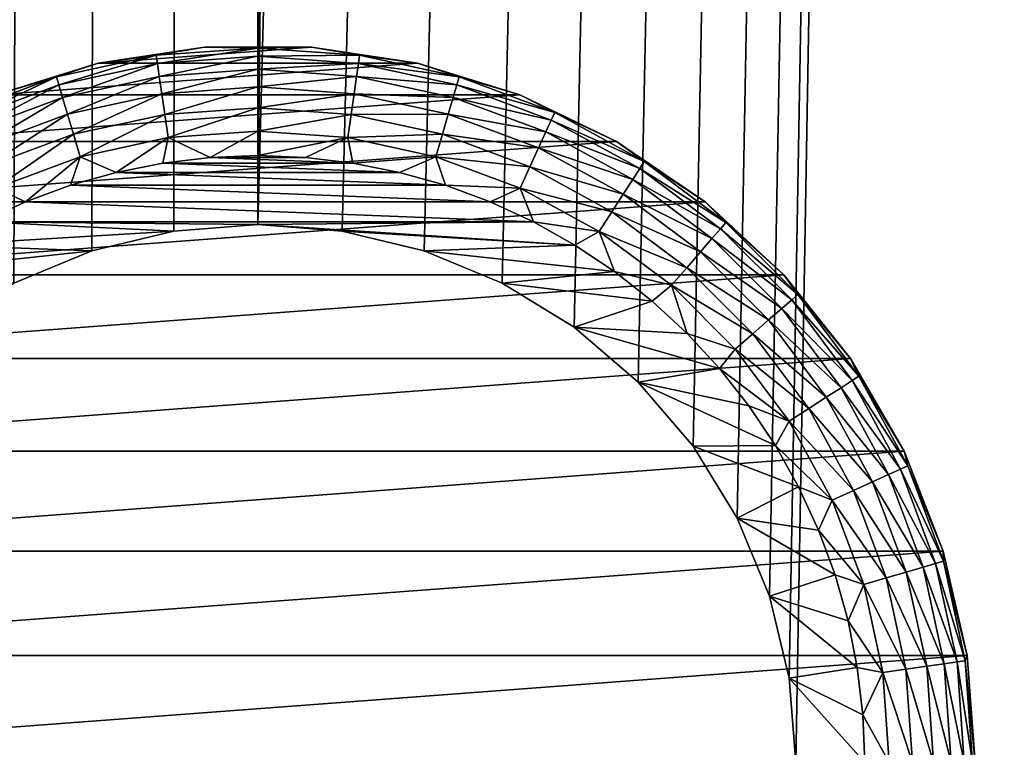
# Model space of a CAD drawing. Extents: x 0 to 500, y -78 to 1266.
# Tile 67 of 197: x 41 to 59, y 110 to 124. Entities that reach past the tile are written whole.
import ezdxf

# ---------------------------------------------------------------- set-up
doc = ezdxf.new("R2010")
doc.units = 0
doc.header["$LTSCALE"] = 65.185185
for name, color, linetype in [('39', 7, 'CONTINUOUS'), ('4', 7, 'CONTINUOUS'), ('43', 7, 'CONTINUOUS'), ('44', 7, 'CONTINUOUS'), ('47', 7, 'CONTINUOUS'), ('53', 7, 'CONTINUOUS'), ('6', 7, 'CONTINUOUS')]:
    doc.layers.add(name, color=color, linetype=linetype)

msp = doc.modelspace()

# ---------------------------------------------------------------- linework, layer by layer
at = {"layer": '39', "color": 7, "linetype": 'CONTINUOUS'}
for points in [[(45, 119.95, 15), (43.475, 119.83, 15), (45, 119.95, 26), (45, 119.95, 15)], [(45, 119.95, 26), (43.475, 119.83, 15), (43.475, 119.83, 26), (45, 119.95, 26)], [(46.525, 119.83, 15), (45, 119.95, 15), (46.525, 119.83, 26), (46.525, 119.83, 15)], [(46.525, 119.83, 26), (45, 119.95, 15), (45, 119.95, 26), (46.525, 119.83, 26)], [(43.475, 119.83, 15), (41.987, 119.473, 15), (43.475, 119.83, 26), (43.475, 119.83, 15)], [(43.475, 119.83, 26), (41.987, 119.473, 15), (41.987, 119.473, 26), (43.475, 119.83, 26)], [(48.013, 119.473, 15), (46.525, 119.83, 15), (48.013, 119.473, 26), (48.013, 119.473, 15)], [(48.013, 119.473, 26), (46.525, 119.83, 15), (46.525, 119.83, 26), (48.013, 119.473, 26)], [(41.987, 119.473, 15), (40.574, 118.887, 15), (41.987, 119.473, 26), (41.987, 119.473, 15)], [(41.987, 119.473, 26), (40.574, 118.887, 15), (40.574, 118.887, 26), (41.987, 119.473, 26)], [(49.426, 118.887, 15), (48.013, 119.473, 15), (49.426, 118.887, 26), (49.426, 118.887, 15)], [(49.426, 118.887, 26), (48.013, 119.473, 15), (48.013, 119.473, 26), (49.426, 118.887, 26)], [(50.731, 118.088, 15), (49.426, 118.887, 15), (50.731, 118.088, 26), (50.731, 118.088, 15)], [(50.731, 118.088, 26), (49.426, 118.887, 15), (49.426, 118.887, 26), (50.731, 118.088, 26)], [(51.894, 117.094, 15), (50.731, 118.088, 15), (51.894, 117.094, 26), (51.894, 117.094, 15)], [(51.894, 117.094, 26), (50.731, 118.088, 15), (50.731, 118.088, 26), (51.894, 117.094, 26)], [(52.888, 115.931, 15), (51.894, 117.094, 15), (52.888, 115.931, 26), (52.888, 115.931, 15)], [(52.888, 115.931, 26), (51.894, 117.094, 15), (51.894, 117.094, 26), (52.888, 115.931, 26)], [(53.687, 114.626, 15), (52.888, 115.931, 15), (53.687, 114.626, 26), (53.687, 114.626, 15)], [(53.687, 114.626, 26), (52.888, 115.931, 15), (52.888, 115.931, 26), (53.687, 114.626, 26)], [(54.273, 113.213, 15), (53.687, 114.626, 15), (54.273, 113.213, 26), (54.273, 113.213, 15)], [(54.273, 113.213, 26), (53.687, 114.626, 15), (53.687, 114.626, 26), (54.273, 113.213, 26)], [(54.63, 111.725, 15), (54.273, 113.213, 15), (54.63, 111.725, 26), (54.63, 111.725, 15)], [(54.63, 111.725, 26), (54.273, 113.213, 15), (54.273, 113.213, 26), (54.63, 111.725, 26)], [(54.75, 110.2, 15), (54.63, 111.725, 15), (54.75, 110.2, 26), (54.75, 110.2, 15)], [(54.75, 110.2, 26), (54.63, 111.725, 15), (54.63, 111.725, 26), (54.75, 110.2, 26)]]:
    msp.add_3dface(points, dxfattribs=at)
at = {"layer": '4', "color": 7, "linetype": 'CONTINUOUS'}
for points in [[(75, 1258.4, -15), (75, 2, -15), (15, 1258.4, -15), (75, 1258.4, -15)], [(15, 1258.4, -15), (75, 2, -15), (15, 2, -15), (15, 1258.4, -15)]]:
    msp.add_3dface(points, dxfattribs=at)
at = {"layer": '43', "color": 7, "linetype": 'CONTINUOUS'}
for points in [[(45, 121.2, 26), (45.863, 121.166, 26), (44.137, 121.166, 26), (45, 121.2, 26)], [(43.279, 121.065, 26), (47.568, 120.896, 26), (42.432, 120.896, 26), (43.279, 121.065, 26)], [(44.137, 121.166, 26), (46.721, 121.065, 26), (43.279, 121.065, 26), (44.137, 121.166, 26)], [(46.721, 121.065, 26), (47.568, 120.896, 26), (43.279, 121.065, 26), (46.721, 121.065, 26)], [(45.863, 121.166, 26), (46.721, 121.065, 26), (44.137, 121.166, 26), (45.863, 121.166, 26)], [(42.432, 120.896, 26), (48.399, 120.662, 26), (41.601, 120.662, 26), (42.432, 120.896, 26)], [(47.568, 120.896, 26), (48.399, 120.662, 26), (42.432, 120.896, 26), (47.568, 120.896, 26)], [(41.601, 120.662, 26), (49.21, 120.363, 26), (40.79, 120.363, 26), (41.601, 120.662, 26)], [(48.399, 120.662, 26), (49.21, 120.363, 26), (41.601, 120.662, 26), (48.399, 120.662, 26)], [(40.79, 120.363, 26), (49.994, 120.001, 26), (40.006, 120.001, 26), (40.79, 120.363, 26)], [(49.21, 120.363, 26), (49.994, 120.001, 26), (40.79, 120.363, 26), (49.21, 120.363, 26)], [(40.006, 120.001, 26), (43.475, 119.83, 26), (39.253, 119.579, 26), (40.006, 120.001, 26)], [(45, 119.95, 26), (43.475, 119.83, 26), (40.006, 120.001, 26), (45, 119.95, 26)], [(49.994, 120.001, 26), (45, 119.95, 26), (40.006, 120.001, 26), (49.994, 120.001, 26)], [(50.747, 119.579, 26), (45, 119.95, 26), (49.994, 120.001, 26), (50.747, 119.579, 26)], [(46.525, 119.83, 26), (45, 119.95, 26), (50.747, 119.579, 26), (46.525, 119.83, 26)], [(43.475, 119.83, 26), (41.987, 119.473, 26), (39.253, 119.579, 26), (43.475, 119.83, 26)], [(48.013, 119.473, 26), (46.525, 119.83, 26), (50.747, 119.579, 26), (48.013, 119.473, 26)], [(39.253, 119.579, 26), (41.987, 119.473, 26), (38.534, 119.099, 26), (39.253, 119.579, 26)], [(51.466, 119.099, 26), (48.013, 119.473, 26), (50.747, 119.579, 26), (51.466, 119.099, 26)], [(41.987, 119.473, 26), (40.574, 118.887, 26), (38.534, 119.099, 26), (41.987, 119.473, 26)], [(49.426, 118.887, 26), (48.013, 119.473, 26), (51.466, 119.099, 26), (49.426, 118.887, 26)], [(52.144, 118.564, 26), (49.426, 118.887, 26), (51.466, 119.099, 26), (52.144, 118.564, 26)], [(50.731, 118.088, 26), (49.426, 118.887, 26), (52.144, 118.564, 26), (50.731, 118.088, 26)], [(52.778, 117.978, 26), (50.731, 118.088, 26), (52.144, 118.564, 26), (52.778, 117.978, 26)], [(51.894, 117.094, 26), (50.731, 118.088, 26), (53.364, 117.344, 26), (51.894, 117.094, 26)], [(53.364, 117.344, 26), (50.731, 118.088, 26), (52.778, 117.978, 26), (53.364, 117.344, 26)], [(53.899, 116.666, 26), (51.894, 117.094, 26), (53.364, 117.344, 26), (53.899, 116.666, 26)], [(52.888, 115.931, 26), (51.894, 117.094, 26), (54.379, 115.947, 26), (52.888, 115.931, 26)], [(54.379, 115.947, 26), (51.894, 117.094, 26), (53.899, 116.666, 26), (54.379, 115.947, 26)], [(54.801, 115.194, 26), (52.888, 115.931, 26), (54.379, 115.947, 26), (54.801, 115.194, 26)], [(53.687, 114.626, 26), (52.888, 115.931, 26), (54.801, 115.194, 26), (53.687, 114.626, 26)], [(55.163, 114.409, 26), (53.687, 114.626, 26), (54.801, 115.194, 26), (55.163, 114.409, 26)], [(54.273, 113.213, 26), (53.687, 114.626, 26), (55.462, 113.599, 26), (54.273, 113.213, 26)], [(55.462, 113.599, 26), (53.687, 114.626, 26), (55.163, 114.409, 26), (55.462, 113.599, 26)], [(55.696, 112.768, 26), (54.273, 113.213, 26), (55.462, 113.599, 26), (55.696, 112.768, 26)], [(54.63, 111.725, 26), (54.273, 113.213, 26), (55.865, 111.921, 26), (54.63, 111.725, 26)], [(55.865, 111.921, 26), (54.273, 113.213, 26), (55.696, 112.768, 26), (55.865, 111.921, 26)], [(55.966, 111.063, 26), (54.63, 111.725, 26), (55.865, 111.921, 26), (55.966, 111.063, 26)], [(54.75, 110.2, 26), (54.63, 111.725, 26), (56, 110.2, 26), (54.75, 110.2, 26)], [(56, 110.2, 26), (54.63, 111.725, 26), (55.966, 111.063, 26), (56, 110.2, 26)]]:
    msp.add_3dface(points, dxfattribs=at)
at = {"layer": '44', "color": 7, "linetype": 'CONTINUOUS'}
for points in [[(44.029, 123.164, 76), (42.107, 122.874, 76), (45.971, 123.164, 76), (44.029, 123.164, 76)], [(45.971, 123.164, 76), (42.107, 122.874, 76), (47.893, 122.874, 76), (45.971, 123.164, 76)], [(42.107, 122.874, 76), (40.251, 122.301, 76), (47.893, 122.874, 76), (42.107, 122.874, 76)], [(47.893, 122.874, 76), (40.251, 122.301, 76), (49.749, 122.301, 76), (47.893, 122.874, 76)], [(40.251, 122.301, 76), (38.5, 121.458, 76), (49.749, 122.301, 76), (40.251, 122.301, 76)], [(49.749, 122.301, 76), (38.5, 121.458, 76), (51.5, 121.458, 76), (49.749, 122.301, 76)], [(38.5, 121.458, 76), (36.895, 120.364, 76), (51.5, 121.458, 76), (38.5, 121.458, 76)], [(51.5, 121.458, 76), (36.895, 120.364, 76), (53.105, 120.364, 76), (51.5, 121.458, 76)], [(36.895, 120.364, 76), (35.47, 119.042, 76), (53.105, 120.364, 76), (36.895, 120.364, 76)], [(53.105, 120.364, 76), (35.47, 119.042, 76), (54.53, 119.042, 76), (53.105, 120.364, 76)], [(35.47, 119.042, 76), (34.259, 117.523, 76), (54.53, 119.042, 76), (35.47, 119.042, 76)], [(54.53, 119.042, 76), (34.259, 117.523, 76), (55.741, 117.523, 76), (54.53, 119.042, 76)], [(34.259, 117.523, 76), (33.287, 115.84, 76), (55.741, 117.523, 76), (34.259, 117.523, 76)], [(55.741, 117.523, 76), (33.287, 115.84, 76), (56.713, 115.84, 76), (55.741, 117.523, 76)], [(33.287, 115.84, 76), (32.578, 114.032, 76), (56.713, 115.84, 76), (33.287, 115.84, 76)], [(56.713, 115.84, 76), (32.578, 114.032, 76), (57.422, 114.032, 76), (56.713, 115.84, 76)], [(32.578, 114.032, 76), (32.145, 112.138, 76), (57.422, 114.032, 76), (32.578, 114.032, 76)], [(57.422, 114.032, 76), (32.145, 112.138, 76), (57.855, 112.138, 76), (57.422, 114.032, 76)], [(32, 110.2, 76), (58, 110.2, 76), (57.855, 112.138, 76), (32, 110.2, 76)], [(32.145, 112.138, 76), (32, 110.2, 76), (57.855, 112.138, 76), (32.145, 112.138, 76)]]:
    msp.add_3dface(points, dxfattribs=at)
at = {"layer": '47', "color": 7, "linetype": 'CONTINUOUS'}
for points in [[(42.107, 122.874, 76), (44.029, 123.164, 76), (42.107, 122.874, 28), (42.107, 122.874, 76)], [(42.107, 122.874, 28), (44.029, 123.164, 76), (44.029, 123.164, 28), (42.107, 122.874, 28)], [(44.029, 123.164, 76), (45.971, 123.164, 76), (44.029, 123.164, 28), (44.029, 123.164, 76)], [(44.029, 123.164, 28), (45.971, 123.164, 76), (45.971, 123.164, 28), (44.029, 123.164, 28)], [(45.971, 123.164, 76), (47.893, 122.874, 76), (45.971, 123.164, 28), (45.971, 123.164, 76)], [(45.971, 123.164, 28), (47.893, 122.874, 76), (47.893, 122.874, 28), (45.971, 123.164, 28)], [(40.251, 122.301, 76), (42.107, 122.874, 76), (40.251, 122.301, 28), (40.251, 122.301, 76)], [(40.251, 122.301, 28), (42.107, 122.874, 76), (42.107, 122.874, 28), (40.251, 122.301, 28)], [(47.893, 122.874, 76), (49.749, 122.301, 76), (47.893, 122.874, 28), (47.893, 122.874, 76)], [(47.893, 122.874, 28), (49.749, 122.301, 76), (49.749, 122.301, 28), (47.893, 122.874, 28)], [(49.749, 122.301, 76), (51.5, 121.458, 76), (49.749, 122.301, 28), (49.749, 122.301, 76)], [(49.749, 122.301, 28), (51.5, 121.458, 76), (51.5, 121.458, 28), (49.749, 122.301, 28)], [(51.5, 121.458, 76), (53.105, 120.364, 76), (51.5, 121.458, 28), (51.5, 121.458, 76)], [(51.5, 121.458, 28), (53.105, 120.364, 76), (53.105, 120.364, 28), (51.5, 121.458, 28)], [(53.105, 120.364, 76), (54.53, 119.042, 76), (53.105, 120.364, 28), (53.105, 120.364, 76)], [(53.105, 120.364, 28), (54.53, 119.042, 76), (54.53, 119.042, 28), (53.105, 120.364, 28)], [(54.53, 119.042, 76), (55.741, 117.523, 76), (54.53, 119.042, 28), (54.53, 119.042, 76)], [(54.53, 119.042, 28), (55.741, 117.523, 76), (55.741, 117.523, 28), (54.53, 119.042, 28)], [(55.741, 117.523, 76), (56.713, 115.84, 76), (55.741, 117.523, 28), (55.741, 117.523, 76)], [(55.741, 117.523, 28), (56.713, 115.84, 76), (56.713, 115.84, 28), (55.741, 117.523, 28)], [(56.713, 115.84, 76), (57.422, 114.032, 76), (56.713, 115.84, 28), (56.713, 115.84, 76)], [(56.713, 115.84, 28), (57.422, 114.032, 76), (57.422, 114.032, 28), (56.713, 115.84, 28)], [(57.422, 114.032, 76), (57.855, 112.138, 76), (57.422, 114.032, 28), (57.422, 114.032, 76)], [(57.422, 114.032, 28), (57.855, 112.138, 76), (57.855, 112.138, 28), (57.422, 114.032, 28)], [(57.855, 112.138, 76), (58, 110.2, 76), (57.855, 112.138, 28), (57.855, 112.138, 76)], [(57.855, 112.138, 28), (58, 110.2, 76), (58, 110.2, 28), (57.855, 112.138, 28)]]:
    msp.add_3dface(points, dxfattribs=at)
at = {"layer": '53', "color": 7, "linetype": 'CONTINUOUS'}
for points in [[(42.107, 122.874, 28), (44.029, 123.164, 28), (43.157, 123.019, 27.557), (42.107, 122.874, 28)], [(44.029, 123.164, 28), (45, 123.15, 27.557), (43.157, 123.019, 27.557), (44.029, 123.164, 28)], [(45, 123.15, 27.557), (43.178, 122.872, 27.134), (43.157, 123.019, 27.557), (45, 123.15, 27.557)], [(45, 123.003, 27.134), (43.178, 122.872, 27.134), (45, 123.15, 27.557), (45, 123.003, 27.134)], [(44.029, 123.164, 28), (45.971, 123.164, 28), (45, 123.15, 27.557), (44.029, 123.164, 28)], [(45.971, 123.164, 28), (46.843, 123.019, 27.557), (45, 123.15, 27.557), (45.971, 123.164, 28)], [(46.843, 123.019, 27.557), (45, 123.003, 27.134), (45, 123.15, 27.557), (46.843, 123.019, 27.557)], [(45.971, 123.164, 28), (47.893, 122.874, 28), (46.843, 123.019, 27.557), (45.971, 123.164, 28)], [(42.107, 122.874, 28), (43.157, 123.019, 27.557), (41.351, 122.626, 27.557), (42.107, 122.874, 28)], [(43.157, 123.019, 27.557), (41.393, 122.484, 27.134), (41.351, 122.626, 27.557), (43.157, 123.019, 27.557)], [(43.178, 122.872, 27.134), (41.393, 122.484, 27.134), (43.157, 123.019, 27.557), (43.178, 122.872, 27.134)], [(45, 123.003, 27.134), (43.212, 122.637, 26.754), (43.178, 122.872, 27.134), (45, 123.003, 27.134)], [(45, 122.765, 26.754), (43.212, 122.637, 26.754), (45, 123.003, 27.134), (45, 122.765, 26.754)], [(46.822, 122.872, 27.134), (45, 123.003, 27.134), (46.843, 123.019, 27.557), (46.822, 122.872, 27.134)], [(46.822, 122.872, 27.134), (45, 122.765, 26.754), (45, 123.003, 27.134), (46.822, 122.872, 27.134)], [(48.649, 122.626, 27.557), (46.822, 122.872, 27.134), (46.843, 123.019, 27.557), (48.649, 122.626, 27.557)], [(47.893, 122.874, 28), (48.649, 122.626, 27.557), (46.843, 123.019, 27.557), (47.893, 122.874, 28)], [(40.251, 122.301, 28), (42.107, 122.874, 28), (41.351, 122.626, 27.557), (40.251, 122.301, 28)], [(43.178, 122.872, 27.134), (41.46, 122.256, 26.754), (41.393, 122.484, 27.134), (43.178, 122.872, 27.134)], [(43.212, 122.637, 26.754), (41.46, 122.256, 26.754), (43.178, 122.872, 27.134), (43.212, 122.637, 26.754)], [(46.788, 122.637, 26.754), (45, 122.765, 26.754), (46.822, 122.872, 27.134), (46.788, 122.637, 26.754)], [(48.607, 122.484, 27.134), (46.788, 122.637, 26.754), (46.822, 122.872, 27.134), (48.607, 122.484, 27.134)], [(48.607, 122.484, 27.134), (46.822, 122.872, 27.134), (48.649, 122.626, 27.557), (48.607, 122.484, 27.134)], [(47.893, 122.874, 28), (49.749, 122.301, 28), (48.649, 122.626, 27.557), (47.893, 122.874, 28)], [(40.251, 122.301, 28), (41.351, 122.626, 27.557), (39.62, 121.98, 27.557), (40.251, 122.301, 28)], [(41.351, 122.626, 27.557), (39.682, 121.846, 27.134), (39.62, 121.98, 27.557), (41.351, 122.626, 27.557)], [(41.393, 122.484, 27.134), (39.682, 121.846, 27.134), (41.351, 122.626, 27.557), (41.393, 122.484, 27.134)], [(43.212, 122.637, 26.754), (41.549, 121.952, 26.437), (41.46, 122.256, 26.754), (43.212, 122.637, 26.754)], [(43.257, 122.323, 26.437), (41.549, 121.952, 26.437), (43.212, 122.637, 26.754), (43.257, 122.323, 26.437)], [(45, 122.765, 26.754), (43.257, 122.323, 26.437), (43.212, 122.637, 26.754), (45, 122.765, 26.754)], [(45, 122.448, 26.437), (43.257, 122.323, 26.437), (45, 122.765, 26.754), (45, 122.448, 26.437)], [(46.788, 122.637, 26.754), (45, 122.448, 26.437), (45, 122.765, 26.754), (46.788, 122.637, 26.754)], [(46.743, 122.323, 26.437), (45, 122.448, 26.437), (46.788, 122.637, 26.754), (46.743, 122.323, 26.437)], [(48.54, 122.256, 26.754), (46.743, 122.323, 26.437), (46.788, 122.637, 26.754), (48.54, 122.256, 26.754)], [(48.54, 122.256, 26.754), (46.788, 122.637, 26.754), (48.607, 122.484, 27.134), (48.54, 122.256, 26.754)], [(50.38, 121.98, 27.557), (48.607, 122.484, 27.134), (48.649, 122.626, 27.557), (50.38, 121.98, 27.557)], [(49.749, 122.301, 28), (50.38, 121.98, 27.557), (48.649, 122.626, 27.557), (49.749, 122.301, 28)], [(41.393, 122.484, 27.134), (39.781, 121.629, 26.754), (39.682, 121.846, 27.134), (41.393, 122.484, 27.134)], [(41.46, 122.256, 26.754), (39.781, 121.629, 26.754), (41.393, 122.484, 27.134), (41.46, 122.256, 26.754)], [(45, 122.448, 26.437), (43.311, 121.947, 26.198), (43.257, 122.323, 26.437), (45, 122.448, 26.437)], [(45, 122.068, 26.198), (43.311, 121.947, 26.198), (45, 122.448, 26.437), (45, 122.068, 26.198)], [(46.743, 122.323, 26.437), (45, 122.068, 26.198), (45, 122.448, 26.437), (46.743, 122.323, 26.437)], [(50.318, 121.846, 27.134), (48.54, 122.256, 26.754), (48.607, 122.484, 27.134), (50.318, 121.846, 27.134)], [(50.318, 121.846, 27.134), (48.607, 122.484, 27.134), (50.38, 121.98, 27.557), (50.318, 121.846, 27.134)], [(41.46, 122.256, 26.754), (39.912, 121.341, 26.437), (39.781, 121.629, 26.754), (41.46, 122.256, 26.754)], [(41.549, 121.952, 26.437), (39.912, 121.341, 26.437), (41.46, 122.256, 26.754), (41.549, 121.952, 26.437)], [(43.257, 122.323, 26.437), (41.656, 121.587, 26.198), (41.549, 121.952, 26.437), (43.257, 122.323, 26.437)], [(43.311, 121.947, 26.198), (41.656, 121.587, 26.198), (43.257, 122.323, 26.437), (43.311, 121.947, 26.198)], [(46.689, 121.947, 26.198), (45, 122.068, 26.198), (46.743, 122.323, 26.437), (46.689, 121.947, 26.198)], [(48.451, 121.952, 26.437), (46.689, 121.947, 26.198), (46.743, 122.323, 26.437), (48.451, 121.952, 26.437)], [(48.451, 121.952, 26.437), (46.743, 122.323, 26.437), (48.54, 122.256, 26.754), (48.451, 121.952, 26.437)], [(50.219, 121.629, 26.754), (48.451, 121.952, 26.437), (48.54, 122.256, 26.754), (50.219, 121.629, 26.754)], [(50.219, 121.629, 26.754), (48.54, 122.256, 26.754), (50.318, 121.846, 27.134), (50.219, 121.629, 26.754)], [(49.749, 122.301, 28), (51.5, 121.458, 28), (50.38, 121.98, 27.557), (49.749, 122.301, 28)], [(41.549, 121.952, 26.437), (40.07, 120.996, 26.198), (39.912, 121.341, 26.437), (41.549, 121.952, 26.437)], [(41.656, 121.587, 26.198), (40.07, 120.996, 26.198), (41.549, 121.952, 26.437), (41.656, 121.587, 26.198)], [(43.311, 121.947, 26.198), (41.776, 121.181, 26.05), (41.656, 121.587, 26.198), (43.311, 121.947, 26.198)], [(43.371, 121.529, 26.05), (41.776, 121.181, 26.05), (43.311, 121.947, 26.198), (43.371, 121.529, 26.05)], [(45, 122.068, 26.198), (43.371, 121.529, 26.05), (43.311, 121.947, 26.198), (45, 122.068, 26.198)], [(45, 121.645, 26.05), (43.371, 121.529, 26.05), (45, 122.068, 26.198), (45, 121.645, 26.05)], [(46.689, 121.947, 26.198), (45, 121.645, 26.05), (45, 122.068, 26.198), (46.689, 121.947, 26.198)], [(46.629, 121.529, 26.05), (45, 121.645, 26.05), (46.689, 121.947, 26.198), (46.629, 121.529, 26.05)], [(48.344, 121.587, 26.198), (46.629, 121.529, 26.05), (46.689, 121.947, 26.198), (48.344, 121.587, 26.198)], [(48.344, 121.587, 26.198), (46.689, 121.947, 26.198), (48.451, 121.952, 26.437), (48.344, 121.587, 26.198)], [(50.088, 121.341, 26.437), (48.344, 121.587, 26.198), (48.451, 121.952, 26.437), (50.088, 121.341, 26.437)], [(50.088, 121.341, 26.437), (48.451, 121.952, 26.437), (50.219, 121.629, 26.754), (50.088, 121.341, 26.437)], [(52.001, 121.095, 27.557), (50.318, 121.846, 27.134), (50.38, 121.98, 27.557), (52.001, 121.095, 27.557)], [(51.5, 121.458, 28), (52.001, 121.095, 27.557), (50.38, 121.98, 27.557), (51.5, 121.458, 28)], [(51.922, 120.97, 27.134), (50.219, 121.629, 26.754), (50.318, 121.846, 27.134), (51.922, 120.97, 27.134)], [(51.922, 120.97, 27.134), (50.318, 121.846, 27.134), (52.001, 121.095, 27.557), (51.922, 120.97, 27.134)], [(41.656, 121.587, 26.198), (40.246, 120.611, 26.05), (40.07, 120.996, 26.198), (41.656, 121.587, 26.198)], [(41.776, 121.181, 26.05), (40.246, 120.611, 26.05), (41.656, 121.587, 26.198), (41.776, 121.181, 26.05)], [(45, 121.645, 26.05), (44.137, 121.166, 26), (43.371, 121.529, 26.05), (45, 121.645, 26.05)], [(45, 121.2, 26), (44.137, 121.166, 26), (45, 121.645, 26.05), (45, 121.2, 26)], [(46.629, 121.529, 26.05), (45, 121.2, 26), (45, 121.645, 26.05), (46.629, 121.529, 26.05)], [(48.224, 121.181, 26.05), (46.629, 121.529, 26.05), (48.344, 121.587, 26.198), (48.224, 121.181, 26.05)], [(49.93, 120.996, 26.198), (48.224, 121.181, 26.05), (48.344, 121.587, 26.198), (49.93, 120.996, 26.198)], [(49.93, 120.996, 26.198), (48.344, 121.587, 26.198), (50.088, 121.341, 26.437), (49.93, 120.996, 26.198)], [(51.793, 120.77, 26.754), (50.088, 121.341, 26.437), (50.219, 121.629, 26.754), (51.793, 120.77, 26.754)], [(51.793, 120.77, 26.754), (50.219, 121.629, 26.754), (51.922, 120.97, 27.134), (51.793, 120.77, 26.754)], [(43.371, 121.529, 26.05), (42.432, 120.896, 26), (41.776, 121.181, 26.05), (43.371, 121.529, 26.05)], [(43.279, 121.065, 26), (42.432, 120.896, 26), (43.371, 121.529, 26.05), (43.279, 121.065, 26)], [(44.137, 121.166, 26), (43.279, 121.065, 26), (43.371, 121.529, 26.05), (44.137, 121.166, 26)], [(45.863, 121.166, 26), (45, 121.2, 26), (46.629, 121.529, 26.05), (45.863, 121.166, 26)], [(46.721, 121.065, 26), (45.863, 121.166, 26), (46.629, 121.529, 26.05), (46.721, 121.065, 26)], [(48.224, 121.181, 26.05), (46.721, 121.065, 26), (46.629, 121.529, 26.05), (48.224, 121.181, 26.05)], [(51.5, 121.458, 28), (53.105, 120.364, 28), (52.001, 121.095, 27.557), (51.5, 121.458, 28)], [(51.622, 120.503, 26.437), (49.93, 120.996, 26.198), (50.088, 121.341, 26.437), (51.622, 120.503, 26.437)], [(51.622, 120.503, 26.437), (50.088, 121.341, 26.437), (51.793, 120.77, 26.754), (51.622, 120.503, 26.437)], [(41.776, 121.181, 26.05), (40.79, 120.363, 26), (40.246, 120.611, 26.05), (41.776, 121.181, 26.05)], [(41.601, 120.662, 26), (40.79, 120.363, 26), (41.776, 121.181, 26.05), (41.601, 120.662, 26)], [(42.432, 120.896, 26), (41.601, 120.662, 26), (41.776, 121.181, 26.05), (42.432, 120.896, 26)], [(47.568, 120.896, 26), (46.721, 121.065, 26), (48.224, 121.181, 26.05), (47.568, 120.896, 26)], [(48.399, 120.662, 26), (47.568, 120.896, 26), (48.224, 121.181, 26.05), (48.399, 120.662, 26)], [(49.754, 120.611, 26.05), (48.399, 120.662, 26), (48.224, 121.181, 26.05), (49.754, 120.611, 26.05)], [(49.754, 120.611, 26.05), (48.224, 121.181, 26.05), (49.93, 120.996, 26.198), (49.754, 120.611, 26.05)], [(53.481, 119.987, 27.557), (51.922, 120.97, 27.134), (52.001, 121.095, 27.557), (53.481, 119.987, 27.557)], [(53.105, 120.364, 28), (53.481, 119.987, 27.557), (52.001, 121.095, 27.557), (53.105, 120.364, 28)], [(51.416, 120.184, 26.198), (49.754, 120.611, 26.05), (49.93, 120.996, 26.198), (51.416, 120.184, 26.198)], [(51.416, 120.184, 26.198), (49.93, 120.996, 26.198), (51.622, 120.503, 26.437), (51.416, 120.184, 26.198)], [(53.384, 119.876, 27.134), (51.793, 120.77, 26.754), (51.922, 120.97, 27.134), (53.384, 119.876, 27.134)], [(53.384, 119.876, 27.134), (51.922, 120.97, 27.134), (53.481, 119.987, 27.557), (53.384, 119.876, 27.134)], [(49.21, 120.363, 26), (48.399, 120.662, 26), (49.754, 120.611, 26.05), (49.21, 120.363, 26)], [(53.228, 119.696, 26.754), (51.622, 120.503, 26.437), (51.793, 120.77, 26.754), (53.228, 119.696, 26.754)], [(53.228, 119.696, 26.754), (51.793, 120.77, 26.754), (53.384, 119.876, 27.134), (53.228, 119.696, 26.754)], [(40.79, 120.363, 26), (40.006, 120.001, 26), (40.246, 120.611, 26.05), (40.79, 120.363, 26)], [(49.994, 120.001, 26), (49.21, 120.363, 26), (49.754, 120.611, 26.05), (49.994, 120.001, 26)], [(51.188, 119.828, 26.05), (49.994, 120.001, 26), (49.754, 120.611, 26.05), (51.188, 119.828, 26.05)], [(51.188, 119.828, 26.05), (49.754, 120.611, 26.05), (51.416, 120.184, 26.198), (51.188, 119.828, 26.05)], [(53.021, 119.456, 26.437), (51.416, 120.184, 26.198), (51.622, 120.503, 26.437), (53.021, 119.456, 26.437)], [(53.021, 119.456, 26.437), (51.622, 120.503, 26.437), (53.228, 119.696, 26.754), (53.021, 119.456, 26.437)], [(53.105, 120.364, 28), (54.53, 119.042, 28), (53.481, 119.987, 27.557), (53.105, 120.364, 28)], [(52.772, 119.169, 26.198), (51.188, 119.828, 26.05), (51.416, 120.184, 26.198), (52.772, 119.169, 26.198)], [(52.772, 119.169, 26.198), (51.416, 120.184, 26.198), (53.021, 119.456, 26.437), (52.772, 119.169, 26.198)], [(50.747, 119.579, 26), (49.994, 120.001, 26), (51.188, 119.828, 26.05), (50.747, 119.579, 26)], [(54.787, 118.681, 27.557), (53.384, 119.876, 27.134), (53.481, 119.987, 27.557), (54.787, 118.681, 27.557)], [(54.53, 119.042, 28), (54.787, 118.681, 27.557), (53.481, 119.987, 27.557), (54.53, 119.042, 28)], [(51.466, 119.099, 26), (50.747, 119.579, 26), (51.188, 119.828, 26.05), (51.466, 119.099, 26)], [(52.495, 118.85, 26.05), (51.466, 119.099, 26), (51.188, 119.828, 26.05), (52.495, 118.85, 26.05)], [(52.495, 118.85, 26.05), (51.188, 119.828, 26.05), (52.772, 119.169, 26.198), (52.495, 118.85, 26.05)], [(54.676, 118.584, 27.134), (53.228, 119.696, 26.754), (53.384, 119.876, 27.134), (54.676, 118.584, 27.134)], [(54.676, 118.584, 27.134), (53.384, 119.876, 27.134), (54.787, 118.681, 27.557), (54.676, 118.584, 27.134)], [(54.496, 118.428, 26.754), (53.021, 119.456, 26.437), (53.228, 119.696, 26.754), (54.496, 118.428, 26.754)], [(54.496, 118.428, 26.754), (53.228, 119.696, 26.754), (54.676, 118.584, 27.134), (54.496, 118.428, 26.754)], [(54.256, 118.221, 26.437), (52.772, 119.169, 26.198), (53.021, 119.456, 26.437), (54.256, 118.221, 26.437)], [(54.256, 118.221, 26.437), (53.021, 119.456, 26.437), (54.496, 118.428, 26.754), (54.256, 118.221, 26.437)], [(52.144, 118.564, 26), (51.466, 119.099, 26), (52.495, 118.85, 26.05), (52.144, 118.564, 26)], [(53.969, 117.972, 26.198), (52.495, 118.85, 26.05), (52.772, 119.169, 26.198), (53.969, 117.972, 26.198)], [(53.969, 117.972, 26.198), (52.772, 119.169, 26.198), (54.256, 118.221, 26.437), (53.969, 117.972, 26.198)], [(54.53, 119.042, 28), (55.741, 117.523, 28), (54.787, 118.681, 27.557), (54.53, 119.042, 28)], [(52.778, 117.978, 26), (52.144, 118.564, 26), (52.495, 118.85, 26.05), (52.778, 117.978, 26)], [(53.65, 117.695, 26.05), (52.778, 117.978, 26), (52.495, 118.85, 26.05), (53.65, 117.695, 26.05)], [(53.65, 117.695, 26.05), (52.495, 118.85, 26.05), (53.969, 117.972, 26.198), (53.65, 117.695, 26.05)], [(55.77, 117.122, 27.134), (54.496, 118.428, 26.754), (54.676, 118.584, 27.134), (55.77, 117.122, 27.134)], [(55.895, 117.201, 27.557), (54.676, 118.584, 27.134), (54.787, 118.681, 27.557), (55.895, 117.201, 27.557)], [(55.77, 117.122, 27.134), (54.676, 118.584, 27.134), (55.895, 117.201, 27.557), (55.77, 117.122, 27.134)], [(55.741, 117.523, 28), (55.895, 117.201, 27.557), (54.787, 118.681, 27.557), (55.741, 117.523, 28)], [(55.57, 116.993, 26.754), (54.256, 118.221, 26.437), (54.496, 118.428, 26.754), (55.57, 116.993, 26.754)], [(55.57, 116.993, 26.754), (54.496, 118.428, 26.754), (55.77, 117.122, 27.134), (55.57, 116.993, 26.754)], [(55.303, 116.822, 26.437), (53.969, 117.972, 26.198), (54.256, 118.221, 26.437), (55.303, 116.822, 26.437)], [(55.303, 116.822, 26.437), (54.256, 118.221, 26.437), (55.57, 116.993, 26.754), (55.303, 116.822, 26.437)], [(53.364, 117.344, 26), (52.778, 117.978, 26), (53.65, 117.695, 26.05), (53.364, 117.344, 26)], [(54.984, 116.616, 26.198), (53.65, 117.695, 26.05), (53.969, 117.972, 26.198), (54.984, 116.616, 26.198)], [(54.984, 116.616, 26.198), (53.969, 117.972, 26.198), (55.303, 116.822, 26.437), (54.984, 116.616, 26.198)], [(54.628, 116.388, 26.05), (53.364, 117.344, 26), (53.65, 117.695, 26.05), (54.628, 116.388, 26.05)], [(54.628, 116.388, 26.05), (53.65, 117.695, 26.05), (54.984, 116.616, 26.198), (54.628, 116.388, 26.05)], [(55.741, 117.523, 28), (56.713, 115.84, 28), (55.895, 117.201, 27.557), (55.741, 117.523, 28)], [(53.899, 116.666, 26), (53.364, 117.344, 26), (54.628, 116.388, 26.05), (53.899, 116.666, 26)], [(56.646, 115.518, 27.134), (55.57, 116.993, 26.754), (55.77, 117.122, 27.134), (56.646, 115.518, 27.134)], [(56.78, 115.58, 27.557), (55.77, 117.122, 27.134), (55.895, 117.201, 27.557), (56.78, 115.58, 27.557)], [(56.646, 115.518, 27.134), (55.77, 117.122, 27.134), (56.78, 115.58, 27.557), (56.646, 115.518, 27.134)], [(56.713, 115.84, 28), (56.78, 115.58, 27.557), (55.895, 117.201, 27.557), (56.713, 115.84, 28)], [(56.429, 115.419, 26.754), (55.303, 116.822, 26.437), (55.57, 116.993, 26.754), (56.429, 115.419, 26.754)], [(56.429, 115.419, 26.754), (55.57, 116.993, 26.754), (56.646, 115.518, 27.134), (56.429, 115.419, 26.754)], [(56.141, 115.288, 26.437), (54.984, 116.616, 26.198), (55.303, 116.822, 26.437), (56.141, 115.288, 26.437)], [(56.141, 115.288, 26.437), (55.303, 116.822, 26.437), (56.429, 115.419, 26.754), (56.141, 115.288, 26.437)], [(54.379, 115.947, 26), (53.899, 116.666, 26), (54.628, 116.388, 26.05), (54.379, 115.947, 26)], [(55.796, 115.13, 26.198), (54.628, 116.388, 26.05), (54.984, 116.616, 26.198), (55.796, 115.13, 26.198)], [(55.796, 115.13, 26.198), (54.984, 116.616, 26.198), (56.141, 115.288, 26.437), (55.796, 115.13, 26.198)], [(55.411, 114.954, 26.05), (54.379, 115.947, 26), (54.628, 116.388, 26.05), (55.411, 114.954, 26.05)], [(55.411, 114.954, 26.05), (54.628, 116.388, 26.05), (55.796, 115.13, 26.198), (55.411, 114.954, 26.05)], [(54.801, 115.194, 26), (54.379, 115.947, 26), (55.411, 114.954, 26.05), (54.801, 115.194, 26)], [(56.713, 115.84, 28), (57.422, 114.032, 28), (56.78, 115.58, 27.557), (56.713, 115.84, 28)], [(57.284, 113.807, 27.134), (56.429, 115.419, 26.754), (56.646, 115.518, 27.134), (57.284, 113.807, 27.134)], [(57.426, 113.849, 27.557), (56.646, 115.518, 27.134), (56.78, 115.58, 27.557), (57.426, 113.849, 27.557)], [(57.284, 113.807, 27.134), (56.646, 115.518, 27.134), (57.426, 113.849, 27.557), (57.284, 113.807, 27.134)], [(57.422, 114.032, 28), (57.426, 113.849, 27.557), (56.78, 115.58, 27.557), (57.422, 114.032, 28)], [(57.056, 113.74, 26.754), (56.141, 115.288, 26.437), (56.429, 115.419, 26.754), (57.056, 113.74, 26.754)], [(57.056, 113.74, 26.754), (56.429, 115.419, 26.754), (57.284, 113.807, 27.134), (57.056, 113.74, 26.754)], [(55.163, 114.409, 26), (54.801, 115.194, 26), (55.411, 114.954, 26.05), (55.163, 114.409, 26)], [(56.387, 113.544, 26.198), (55.411, 114.954, 26.05), (55.796, 115.13, 26.198), (56.387, 113.544, 26.198)], [(56.752, 113.651, 26.437), (55.796, 115.13, 26.198), (56.141, 115.288, 26.437), (56.752, 113.651, 26.437)], [(56.387, 113.544, 26.198), (55.796, 115.13, 26.198), (56.752, 113.651, 26.437), (56.387, 113.544, 26.198)], [(56.752, 113.651, 26.437), (56.141, 115.288, 26.437), (57.056, 113.74, 26.754), (56.752, 113.651, 26.437)], [(55.981, 113.424, 26.05), (55.163, 114.409, 26), (55.411, 114.954, 26.05), (55.981, 113.424, 26.05)], [(55.981, 113.424, 26.05), (55.411, 114.954, 26.05), (56.387, 113.544, 26.198), (55.981, 113.424, 26.05)], [(55.462, 113.599, 26), (55.163, 114.409, 26), (55.981, 113.424, 26.05), (55.462, 113.599, 26)], [(57.422, 114.032, 28), (57.855, 112.138, 28), (57.426, 113.849, 27.557), (57.422, 114.032, 28)], [(57.437, 111.988, 26.754), (56.752, 113.651, 26.437), (57.056, 113.74, 26.754), (57.437, 111.988, 26.754)], [(57.672, 112.022, 27.134), (57.056, 113.74, 26.754), (57.284, 113.807, 27.134), (57.672, 112.022, 27.134)], [(57.437, 111.988, 26.754), (57.056, 113.74, 26.754), (57.672, 112.022, 27.134), (57.437, 111.988, 26.754)], [(57.819, 112.043, 27.557), (57.284, 113.807, 27.134), (57.426, 113.849, 27.557), (57.819, 112.043, 27.557)], [(57.672, 112.022, 27.134), (57.284, 113.807, 27.134), (57.819, 112.043, 27.557), (57.672, 112.022, 27.134)], [(57.855, 112.138, 28), (57.819, 112.043, 27.557), (57.426, 113.849, 27.557), (57.855, 112.138, 28)], [(55.696, 112.768, 26), (55.462, 113.599, 26), (55.981, 113.424, 26.05), (55.696, 112.768, 26)], [(56.747, 111.889, 26.198), (55.981, 113.424, 26.05), (56.387, 113.544, 26.198), (56.747, 111.889, 26.198)], [(57.123, 111.943, 26.437), (56.387, 113.544, 26.198), (56.752, 113.651, 26.437), (57.123, 111.943, 26.437)], [(56.747, 111.889, 26.198), (56.387, 113.544, 26.198), (57.123, 111.943, 26.437), (56.747, 111.889, 26.198)], [(57.123, 111.943, 26.437), (56.752, 113.651, 26.437), (57.437, 111.988, 26.754), (57.123, 111.943, 26.437)], [(56.329, 111.829, 26.05), (55.696, 112.768, 26), (55.981, 113.424, 26.05), (56.329, 111.829, 26.05)], [(56.329, 111.829, 26.05), (55.981, 113.424, 26.05), (56.747, 111.889, 26.198), (56.329, 111.829, 26.05)], [(55.865, 111.921, 26), (55.696, 112.768, 26), (56.329, 111.829, 26.05), (55.865, 111.921, 26)], [(57.855, 112.138, 28), (58, 110.2, 28), (57.819, 112.043, 27.557), (57.855, 112.138, 28)], [(55.966, 111.063, 26), (55.865, 111.921, 26), (56.329, 111.829, 26.05), (55.966, 111.063, 26)], [(57.248, 110.2, 26.437), (56.747, 111.889, 26.198), (57.123, 111.943, 26.437), (57.248, 110.2, 26.437)], [(57.565, 110.2, 26.754), (57.123, 111.943, 26.437), (57.437, 111.988, 26.754), (57.565, 110.2, 26.754)], [(57.565, 110.2, 26.754), (57.248, 110.2, 26.437), (57.123, 111.943, 26.437), (57.565, 110.2, 26.754)], [(57.803, 110.2, 27.134), (57.437, 111.988, 26.754), (57.672, 112.022, 27.134), (57.803, 110.2, 27.134)], [(57.803, 110.2, 27.134), (57.565, 110.2, 26.754), (57.437, 111.988, 26.754), (57.803, 110.2, 27.134)], [(57.95, 110.2, 27.557), (57.672, 112.022, 27.134), (57.819, 112.043, 27.557), (57.95, 110.2, 27.557)], [(57.95, 110.2, 27.557), (57.803, 110.2, 27.134), (57.672, 112.022, 27.134), (57.95, 110.2, 27.557)], [(58, 110.2, 28), (57.95, 110.2, 27.557), (57.819, 112.043, 27.557), (58, 110.2, 28)], [(56.445, 110.2, 26.05), (55.966, 111.063, 26), (56.329, 111.829, 26.05), (56.445, 110.2, 26.05)], [(56.868, 110.2, 26.198), (56.329, 111.829, 26.05), (56.747, 111.889, 26.198), (56.868, 110.2, 26.198)], [(56.868, 110.2, 26.198), (56.445, 110.2, 26.05), (56.329, 111.829, 26.05), (56.868, 110.2, 26.198)], [(57.248, 110.2, 26.437), (56.868, 110.2, 26.198), (56.747, 111.889, 26.198), (57.248, 110.2, 26.437)], [(56, 110.2, 26), (55.966, 111.063, 26), (56.445, 110.2, 26.05), (56, 110.2, 26)]]:
    msp.add_3dface(points, dxfattribs=at)
at = {"layer": '6', "color": 7, "linetype": 'CONTINUOUS'}
for points in [[(75, 1258.4, 15), (54.63, 1148.675, 15), (45, 119.95, 15), (75, 1258.4, 15)], [(46.525, 119.83, 15), (75, 1258.4, 15), (45, 119.95, 15), (46.525, 119.83, 15)], [(48.013, 119.473, 15), (75, 1258.4, 15), (46.525, 119.83, 15), (48.013, 119.473, 15)], [(49.426, 118.887, 15), (75, 1258.4, 15), (48.013, 119.473, 15), (49.426, 118.887, 15)], [(50.731, 118.088, 15), (75, 1258.4, 15), (49.426, 118.887, 15), (50.731, 118.088, 15)], [(51.894, 117.094, 15), (75, 1258.4, 15), (50.731, 118.088, 15), (51.894, 117.094, 15)], [(52.888, 115.931, 15), (75, 1258.4, 15), (51.894, 117.094, 15), (52.888, 115.931, 15)], [(53.687, 114.626, 15), (75, 1258.4, 15), (52.888, 115.931, 15), (53.687, 114.626, 15)], [(54.273, 113.213, 15), (75, 1258.4, 15), (53.687, 114.626, 15), (54.273, 113.213, 15)], [(54.63, 111.725, 15), (75, 1258.4, 15), (54.273, 113.213, 15), (54.63, 111.725, 15)], [(54.75, 110.2, 15), (75, 1258.4, 15), (54.63, 111.725, 15), (54.75, 110.2, 15)], [(75, 2, 15), (75, 1258.4, 15), (54.75, 110.2, 15), (75, 2, 15)], [(54.63, 1148.675, 15), (54.273, 1147.187, 15), (45, 119.95, 15), (54.63, 1148.675, 15)], [(54.273, 1147.187, 15), (53.687, 1145.774, 15), (45, 119.95, 15), (54.273, 1147.187, 15)], [(53.687, 1145.774, 15), (52.888, 1144.469, 15), (45, 119.95, 15), (53.687, 1145.774, 15)], [(52.888, 1144.469, 15), (51.894, 1143.306, 15), (45, 119.95, 15), (52.888, 1144.469, 15)], [(51.894, 1143.306, 15), (50.731, 1142.312, 15), (45, 119.95, 15), (51.894, 1143.306, 15)], [(50.731, 1142.312, 15), (49.426, 1141.513, 15), (45, 119.95, 15), (50.731, 1142.312, 15)], [(40.574, 1141.513, 15), (15, 2, 15), (41.987, 1140.927, 15), (40.574, 1141.513, 15)], [(49.426, 1141.513, 15), (48.013, 1140.927, 15), (45, 119.95, 15), (49.426, 1141.513, 15)], [(41.987, 1140.927, 15), (15, 2, 15), (43.475, 1140.57, 15), (41.987, 1140.927, 15)], [(48.013, 1140.927, 15), (46.525, 1140.57, 15), (45, 119.95, 15), (48.013, 1140.927, 15)], [(43.475, 1140.57, 15), (15, 2, 15), (45, 1140.45, 15), (43.475, 1140.57, 15)], [(45, 1140.45, 15), (15, 2, 15), (35.37, 111.725, 15), (45, 1140.45, 15)], [(35.727, 113.213, 15), (45, 1140.45, 15), (35.37, 111.725, 15), (35.727, 113.213, 15)], [(36.313, 114.626, 15), (45, 1140.45, 15), (35.727, 113.213, 15), (36.313, 114.626, 15)], [(37.112, 115.931, 15), (45, 1140.45, 15), (36.313, 114.626, 15), (37.112, 115.931, 15)], [(38.106, 117.094, 15), (45, 1140.45, 15), (37.112, 115.931, 15), (38.106, 117.094, 15)], [(39.269, 118.088, 15), (45, 1140.45, 15), (38.106, 117.094, 15), (39.269, 118.088, 15)], [(40.574, 118.887, 15), (45, 1140.45, 15), (39.269, 118.088, 15), (40.574, 118.887, 15)], [(41.987, 119.473, 15), (45, 1140.45, 15), (40.574, 118.887, 15), (41.987, 119.473, 15)], [(43.475, 119.83, 15), (45, 1140.45, 15), (41.987, 119.473, 15), (43.475, 119.83, 15)], [(45, 119.95, 15), (45, 1140.45, 15), (43.475, 119.83, 15), (45, 119.95, 15)], [(46.525, 1140.57, 15), (45, 1140.45, 15), (45, 119.95, 15), (46.525, 1140.57, 15)]]:
    msp.add_3dface(points, dxfattribs=at)

doc.saveas('drawing.dxf')
